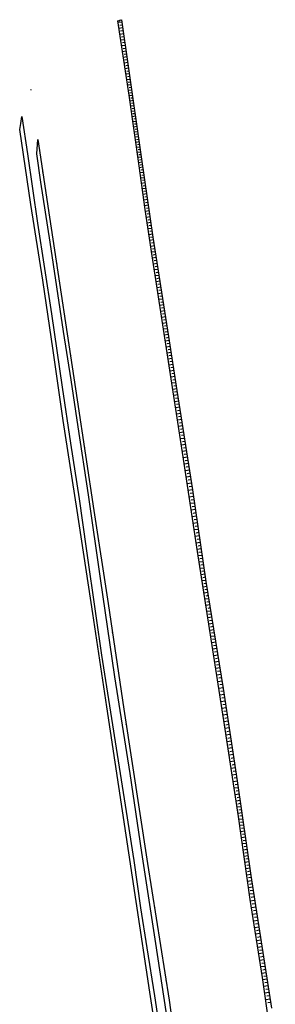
# Model space of a CAD drawing. Extents: x 3408772 to 3410442, y 5787844 to 5790056.
# Tile 80 of 80: x 3409436 to 3409532, y 5789686 to 5790056. Entities that reach past the tile are written whole.
import ezdxf

# ---------------------------------------------------------------- set-up
doc = ezdxf.new("R2010")
doc.units = 0
doc.header["$MEASUREMENT"] = 0
doc.linetypes.add('LINIENART0', pattern=[0])
doc.layers.add('NULLEBENE', color=7, linetype='Continuous')
doc.layers.add('TOP-HOEHENI', color=7, linetype='Continuous')

# ---------------------------------------------------------------- blocks, each defined once
blk = doc.blocks.new('GELAEN-109')
at = {"layer": 'NULLEBENE', "color": 1, "linetype": 'LINIENART0'}
for p, q in [((-0.188, 0.188), (0.188, -0.188)), ((-0.188, -0.188), (0.188, 0.188))]:
    blk.add_line(p, q, dxfattribs=at)

msp = doc.modelspace()

# ---------------------------------------------------------------- linework, layer by layer
at = {"layer": 'TOP-HOEHENI', "color": 95, "linetype": 'LINIENART0'}
for p, q in [((3409472.526, 5790055.901), (3409473.867, 5790056.368)), ((3409476.795, 5790027.949), (3409472.526, 5790055.901)), ((3409474.017, 5790055.472), (3409472.64, 5790055.269)), ((3409473.611, 5790056.188), (3409472.936, 5790055.76)), ((3409473.867, 5790056.368), (3409476.322, 5790039.723)), ((3409474.345, 5790053.252), (3409472.979, 5790053.05)), ((3409474.181, 5790054.36), (3409473.267, 5790054.225)), ((3409474.508, 5790052.147), (3409473.601, 5790052.013)), ((3409474.67, 5790051.045), (3409473.316, 5790050.845)), ((3409474.994, 5790048.852), (3409473.651, 5790048.654)), ((3409474.832, 5790049.947), (3409473.933, 5790049.814)), ((3409475.315, 5790046.673), (3409473.983, 5790046.477)), ((3409475.155, 5790047.761), (3409474.263, 5790047.629)), ((3409475.634, 5790044.508), (3409474.314, 5790044.313)), ((3409475.475, 5790045.589), (3409474.591, 5790045.459)), ((3409475.952, 5790042.356), (3409474.642, 5790042.163)), ((3409475.793, 5790043.43), (3409474.916, 5790043.301)), ((3409476.11, 5790041.286), (3409475.24, 5790041.157)), ((3409476.267, 5790040.218), (3409474.968, 5790040.027)), ((3409476.571, 5790038.096), (3409475.291, 5790037.914)), ((3409476.421, 5790039.154), (3409475.56, 5790039.032)), ((3409476.72, 5790037.045), (3409475.874, 5790036.925)), ((3409476.322, 5790039.723), (3409481.406, 5790003.851)), ((3409476.868, 5790036.001), (3409475.61, 5790035.822)), ((3409477.161, 5790033.933), (3409475.926, 5790033.758)), ((3409477.015, 5790034.963), (3409476.184, 5790034.845)), ((3409477.45, 5790031.893), (3409476.237, 5790031.72)), ((3409477.306, 5790032.909), (3409476.49, 5790032.794)), ((3409477.736, 5790029.879), (3409476.544, 5790029.71)), ((3409477.594, 5790030.882), (3409476.792, 5790030.769)), ((3409480.622, 5790001.457), (3409476.795, 5790027.949)), ((3409478.017, 5790027.892), (3409476.846, 5790027.726)), ((3409477.877, 5790028.882), (3409477.09, 5790028.771)), ((3409478.297, 5790025.92), (3409477.13, 5790025.755)), ((3409478.157, 5790026.905), (3409477.378, 5790026.795)), ((3409478.575, 5790023.954), (3409477.414, 5790023.79)), ((3409478.436, 5790024.936), (3409477.66, 5790024.826)), ((3409478.853, 5790021.995), (3409477.697, 5790021.831)), ((3409478.714, 5790022.974), (3409477.942, 5790022.865)), ((3409436.098, 5790017.277), (3409436.559, 5790020.008)), ((3409436.559, 5790020.008), (3409438.64, 5790005.909)), ((3409479.13, 5790020.043), (3409477.979, 5790019.88)), ((3409478.992, 5790021.018), (3409478.223, 5790020.909)), ((3409479.268, 5790019.069), (3409478.502, 5790018.96)), ((3409435.722, 5790015.036), (3409436.098, 5790017.277)), ((3409439.932, 5789986.878), (3409435.722, 5790015.036)), ((3409479.406, 5790018.096), (3409478.26, 5790017.934)), ((3409479.681, 5790016.157), (3409478.54, 5790015.995)), ((3409479.543, 5790017.126), (3409478.781, 5790017.018)), ((3409479.818, 5790015.189), (3409479.059, 5790015.082)), ((3409442.127, 5790005.928), (3409442.509, 5790011.267)), ((3409442.509, 5790011.267), (3409446.905, 5789982.07)), ((3409479.955, 5790014.223), (3409478.82, 5790014.062)), ((3409480.228, 5790012.296), (3409479.098, 5790012.136)), ((3409480.091, 5790013.259), (3409479.336, 5790013.152)), ((3409480.364, 5790011.335), (3409479.612, 5790011.228)), ((3409480.5, 5790010.375), (3409479.375, 5790010.216)), ((3409480.771, 5790008.461), (3409479.652, 5790008.302)), ((3409480.636, 5790009.417), (3409479.888, 5790009.311)), ((3409480.907, 5790007.506), (3409480.162, 5790007.4)), ((3409438.64, 5790005.909), (3409442.433, 5789979.853)), ((3409443.694, 5789995.284), (3409442.127, 5790005.928)), ((3409481.042, 5790006.553), (3409479.927, 5790006.395)), ((3409481.311, 5790004.651), (3409480.202, 5790004.494)), ((3409481.177, 5790005.601), (3409480.435, 5790005.496)), ((3409481.446, 5790003.702), (3409480.709, 5790003.593)), ((3409481.406, 5790003.851), (3409485.747, 5789974.587)), ((3409481.587, 5790002.754), (3409480.477, 5790002.589)), ((3409482.825, 5789985.029), (3409480.622, 5790001.457)), ((3409481.869, 5790000.849), (3409480.745, 5790000.683)), ((3409481.728, 5790001.804), (3409480.985, 5790001.693)), ((3409482.012, 5789999.887), (3409481.254, 5789999.775)), ((3409482.156, 5789998.917), (3409481.005, 5789998.746)), ((3409482.448, 5789996.95), (3409481.269, 5789996.775)), ((3409482.301, 5789997.938), (3409481.525, 5789997.822)), ((3409447.101, 5789972.755), (3409443.694, 5789995.284)), ((3409482.745, 5789994.95), (3409481.538, 5789994.771)), ((3409482.596, 5789995.954), (3409481.8, 5789995.836)), ((3409483.046, 5789992.914), (3409481.811, 5789992.731)), ((3409482.895, 5789993.936), (3409482.081, 5789993.816)), ((3409483.354, 5789990.844), (3409482.09, 5789990.657)), ((3409483.199, 5789991.884), (3409482.366, 5789991.76)), ((3409483.666, 5789988.738), (3409482.373, 5789988.546)), ((3409483.509, 5789989.795), (3409482.657, 5789989.669)), ((3409444.347, 5789958.366), (3409439.932, 5789986.878)), ((3409483.984, 5789986.595), (3409482.661, 5789986.399)), ((3409485.424, 5789967.596), (3409482.825, 5789985.029)), ((3409483.824, 5789987.671), (3409482.952, 5789987.542)), ((3409484.145, 5789985.51), (3409483.253, 5789985.377)), ((3409446.905, 5789982.07), (3409457.334, 5789913.419)), ((3409484.307, 5789984.417), (3409482.964, 5789984.217)), ((3409484.631, 5789982.232), (3409483.29, 5789982.033)), ((3409484.469, 5789983.324), (3409483.574, 5789983.191)), ((3409442.433, 5789979.853), (3409447.622, 5789945.686)), ((3409484.955, 5789980.05), (3409483.615, 5789979.851)), ((3409484.793, 5789981.141), (3409483.899, 5789981.008)), ((3409485.278, 5789977.869), (3409483.94, 5789977.67)), ((3409485.117, 5789978.959), (3409484.224, 5789978.827)), ((3409485.601, 5789975.69), (3409484.265, 5789975.492)), ((3409485.44, 5789976.779), (3409484.548, 5789976.647)), ((3409485.763, 5789974.602), (3409484.872, 5789974.47)), ((3409485.747, 5789974.587), (3409491.549, 5789937.227)), ((3409452.208, 5789939.139), (3409447.101, 5789972.755)), ((3409485.931, 5789973.513), (3409484.591, 5789973.305)), ((3409486.272, 5789971.323), (3409484.918, 5789971.112)), ((3409486.101, 5789972.42), (3409485.203, 5789972.28)), ((3409486.443, 5789970.222), (3409485.536, 5789970.081)), ((3409486.614, 5789969.116), (3409485.247, 5789968.904)), ((3409491.335, 5789929.474), (3409485.424, 5789967.596)), ((3409486.959, 5789966.894), (3409485.584, 5789966.681)), ((3409486.786, 5789968.007), (3409485.871, 5789967.865)), ((3409487.305, 5789964.669), (3409485.929, 5789964.455)), ((3409487.132, 5789965.782), (3409486.215, 5789965.639)), ((3409487.478, 5789963.556), (3409486.56, 5789963.413)), ((3409487.651, 5789962.442), (3409486.274, 5789962.229)), ((3409487.996, 5789960.215), (3409486.619, 5789960.002)), ((3409487.824, 5789961.329), (3409486.906, 5789961.186)), ((3409488.169, 5789959.102), (3409487.251, 5789958.959)), ((3409448.278, 5789932.009), (3409444.347, 5789958.366)), ((3409488.342, 5789957.988), (3409486.965, 5789957.774)), ((3409488.688, 5789955.76), (3409487.31, 5789955.545)), ((3409488.515, 5789956.874), (3409487.597, 5789956.731)), ((3409489.035, 5789953.531), (3409487.656, 5789953.317)), ((3409488.862, 5789954.645), (3409487.942, 5789954.502)), ((3409489.208, 5789952.416), (3409488.288, 5789952.273)), ((3409489.381, 5789951.301), (3409488.001, 5789951.087)), ((3409489.727, 5789949.071), (3409488.347, 5789948.857)), ((3409489.554, 5789950.186), (3409488.634, 5789950.043)), ((3409489.9, 5789947.955), (3409488.98, 5789947.813)), ((3409447.622, 5789945.686), (3409451.646, 5789918.132)), ((3409490.074, 5789946.84), (3409488.693, 5789946.626)), ((3409490.42, 5789944.608), (3409489.039, 5789944.394)), ((3409490.247, 5789945.724), (3409489.326, 5789945.581)), ((3409490.767, 5789942.376), (3409489.385, 5789942.162)), ((3409490.594, 5789943.492), (3409489.673, 5789943.349)), ((3409490.94, 5789941.26), (3409490.019, 5789941.117)), ((3409455.032, 5789920.89), (3409452.208, 5789939.139)), ((3409491.114, 5789940.143), (3409489.732, 5789939.929)), ((3409491.461, 5789937.91), (3409490.078, 5789937.695)), ((3409491.287, 5789939.027), (3409490.365, 5789938.884)), ((3409491.635, 5789936.793), (3409490.713, 5789936.648)), ((3409491.549, 5789937.227), (3409494.741, 5789916.954)), ((3409491.811, 5789935.675), (3409490.425, 5789935.457)), ((3409492.164, 5789933.434), (3409490.773, 5789933.215)), ((3409491.987, 5789934.555), (3409491.061, 5789934.41)), ((3409452.081, 5789905.587), (3409448.278, 5789932.009)), ((3409492.517, 5789931.187), (3409491.121, 5789930.967)), ((3409496.869, 5789893.606), (3409491.335, 5789929.474)), ((3409492.34, 5789932.311), (3409491.411, 5789932.165)), ((3409492.695, 5789930.061), (3409491.762, 5789929.914)), ((3409492.872, 5789928.933), (3409491.47, 5789928.712)), ((3409493.228, 5789926.671), (3409491.819, 5789926.449)), ((3409493.05, 5789927.803), (3409492.113, 5789927.656)), ((3409493.586, 5789924.401), (3409492.17, 5789924.178)), ((3409493.407, 5789925.537), (3409492.465, 5789925.389)), ((3409493.945, 5789922.121), (3409492.522, 5789921.897)), ((3409493.765, 5789923.262), (3409492.819, 5789923.113)), ((3409457.673, 5789903.279), (3409455.032, 5789920.89)), ((3409494.305, 5789919.834), (3409492.875, 5789919.608)), ((3409494.125, 5789920.979), (3409493.174, 5789920.829)), ((3409494.486, 5789918.686), (3409493.53, 5789918.536)), ((3409451.646, 5789918.132), (3409454.758, 5789897.099)), ((3409494.667, 5789917.537), (3409493.229, 5789917.311)), ((3409495.028, 5789915.232), (3409493.585, 5789915.006)), ((3409494.848, 5789916.386), (3409493.887, 5789916.235)), ((3409494.741, 5789916.954), (3409500.606, 5789879.522)), ((3409457.334, 5789913.419), (3409463.581, 5789871.831)), ((3409495.39, 5789912.92), (3409493.942, 5789912.693)), ((3409495.209, 5789914.077), (3409494.245, 5789913.926)), ((3409495.572, 5789911.762), (3409494.604, 5789911.61)), ((3409495.754, 5789910.602), (3409494.3, 5789910.374)), ((3409496.118, 5789908.277), (3409494.658, 5789908.048)), ((3409495.936, 5789909.44), (3409494.964, 5789909.288)), ((3409457.33, 5789871.828), (3409452.081, 5789905.587)), ((3409496.483, 5789905.945), (3409495.018, 5789905.715)), ((3409496.301, 5789907.112), (3409495.326, 5789906.959)), ((3409496.85, 5789903.607), (3409495.379, 5789903.376)), ((3409496.666, 5789904.777), (3409495.688, 5789904.623)), ((3409461.594, 5789877.658), (3409457.673, 5789903.279)), ((3409497.217, 5789901.261), (3409495.741, 5789901.03)), ((3409497.033, 5789902.435), (3409496.051, 5789902.281)), ((3409497.401, 5789900.086), (3409496.416, 5789899.932)), ((3409454.758, 5789897.099), (3409458.079, 5789876.196)), ((3409497.586, 5789898.909), (3409496.104, 5789898.677)), ((3409497.955, 5789896.55), (3409496.468, 5789896.317)), ((3409497.77, 5789897.731), (3409496.781, 5789897.576)), ((3409498.326, 5789894.185), (3409496.833, 5789893.951)), ((3409502.413, 5789856.376), (3409496.869, 5789893.606)), ((3409498.141, 5789895.368), (3409497.147, 5789895.213)), ((3409498.512, 5789892.999), (3409497.512, 5789892.842)), ((3409498.699, 5789891.807), (3409497.19, 5789891.571)), ((3409499.075, 5789889.408), (3409497.548, 5789889.168)), ((3409498.886, 5789890.61), (3409497.874, 5789890.452)), ((3409499.454, 5789886.986), (3409497.909, 5789886.743)), ((3409499.264, 5789888.2), (3409498.24, 5789888.039)), ((3409499.645, 5789885.766), (3409498.609, 5789885.604)), ((3409499.837, 5789884.541), (3409498.274, 5789884.296)), ((3409500.224, 5789882.073), (3409498.641, 5789881.825)), ((3409500.03, 5789883.309), (3409498.981, 5789883.145)), ((3409466.034, 5789846.252), (3409461.594, 5789877.658)), ((3409500.614, 5789879.581), (3409499.013, 5789879.331)), ((3409500.419, 5789880.83), (3409499.357, 5789880.664)), ((3409500.799, 5789878.329), (3409499.731, 5789878.172)), ((3409500.606, 5789879.522), (3409505.651, 5789845.025)), ((3409458.079, 5789876.196), (3409460.681, 5789857.455)), ((3409500.982, 5789877.077), (3409499.383, 5789876.844)), ((3409501.347, 5789874.581), (3409499.755, 5789874.348)), ((3409501.165, 5789875.828), (3409500.101, 5789875.673)), ((3409463.108, 5789833.071), (3409457.33, 5789871.828)), ((3409463.581, 5789871.831), (3409468.884, 5789836.804)), ((3409501.711, 5789872.093), (3409500.125, 5789871.861)), ((3409501.529, 5789873.336), (3409500.47, 5789873.181)), ((3409501.892, 5789870.852), (3409500.837, 5789870.697)), ((3409502.074, 5789869.612), (3409500.494, 5789869.382)), ((3409502.435, 5789867.14), (3409500.862, 5789866.91)), ((3409502.254, 5789868.375), (3409501.204, 5789868.222)), ((3409502.796, 5789864.676), (3409501.229, 5789864.447)), ((3409502.615, 5789865.907), (3409501.569, 5789865.754)), ((3409502.975, 5789863.446), (3409501.933, 5789863.294)), ((3409503.155, 5789862.219), (3409501.595, 5789861.991)), ((3409503.513, 5789859.77), (3409501.959, 5789859.543)), ((3409503.334, 5789860.994), (3409502.296, 5789860.842)), ((3409460.681, 5789857.455), (3409464.321, 5789832.166)), ((3409503.87, 5789857.33), (3409502.323, 5789857.103)), ((3409508.209, 5789819.413), (3409502.413, 5789856.376)), ((3409503.691, 5789858.549), (3409502.658, 5789858.398)), ((3409504.048, 5789856.112), (3409503.021, 5789855.962)), ((3409504.225, 5789854.901), (3409502.697, 5789854.678)), ((3409504.576, 5789852.503), (3409503.072, 5789852.283)), ((3409504.401, 5789853.698), (3409503.39, 5789853.551)), ((3409504.922, 5789850.135), (3409503.443, 5789849.919)), ((3409504.749, 5789851.315), (3409503.755, 5789851.17)), ((3409505.094, 5789848.962), (3409504.116, 5789848.819)), ((3409471.443, 5789809.222), (3409466.034, 5789846.252)), ((3409505.264, 5789847.797), (3409503.809, 5789847.584)), ((3409505.602, 5789845.488), (3409504.171, 5789845.279)), ((3409505.433, 5789846.639), (3409504.471, 5789846.498)), ((3409505.777, 5789844.346), (3409504.828, 5789844.193)), ((3409505.651, 5789845.025), (3409512.094, 5789804.84)), ((3409505.96, 5789843.202), (3409504.532, 5789842.973)), ((3409506.328, 5789840.908), (3409504.892, 5789840.677)), ((3409506.144, 5789842.056), (3409505.189, 5789841.903)), ((3409468.884, 5789836.804), (3409474.772, 5789797.069)), ((3409506.698, 5789838.603), (3409505.254, 5789838.372)), ((3409506.513, 5789839.757), (3409505.553, 5789839.603)), ((3409506.883, 5789837.448), (3409505.918, 5789837.293)), ((3409468.397, 5789797.962), (3409463.108, 5789833.071)), ((3409507.069, 5789836.289), (3409505.617, 5789836.056)), ((3409507.441, 5789833.965), (3409505.981, 5789833.731)), ((3409507.255, 5789835.129), (3409506.284, 5789834.973)), ((3409464.321, 5789832.166), (3409466.383, 5789817.329)), ((3409507.816, 5789831.632), (3409506.347, 5789831.396)), ((3409507.628, 5789832.8), (3409506.652, 5789832.643)), ((3409508.003, 5789830.461), (3409507.022, 5789830.304)), ((3409508.191, 5789829.288), (3409506.715, 5789829.051)), ((3409508.569, 5789826.935), (3409507.084, 5789826.697)), ((3409508.38, 5789828.113), (3409507.393, 5789827.954)), ((3409508.758, 5789825.754), (3409507.766, 5789825.595)), ((3409508.948, 5789824.571), (3409507.455, 5789824.332)), ((3409509.328, 5789822.197), (3409507.828, 5789821.957)), ((3409509.138, 5789823.386), (3409508.14, 5789823.226)), ((3409509.71, 5789819.814), (3409508.202, 5789819.572)), ((3409512.543, 5789791.106), (3409508.209, 5789819.413)), ((3409509.519, 5789821.007), (3409508.516, 5789820.846)), ((3409509.902, 5789818.617), (3409508.891, 5789818.455)), ((3409466.383, 5789817.329), (3409475.739, 5789758.518)), ((3409510.095, 5789817.416), (3409508.57, 5789817.171)), ((3409510.483, 5789814.997), (3409508.941, 5789814.75)), ((3409510.288, 5789816.209), (3409509.266, 5789816.045)), ((3409510.874, 5789812.557), (3409509.315, 5789812.307)), ((3409510.678, 5789813.779), (3409509.644, 5789813.614)), ((3409511.071, 5789811.329), (3409510.026, 5789811.161)), ((3409477.17, 5789772.799), (3409471.443, 5789809.222)), ((3409511.269, 5789810.095), (3409509.692, 5789809.843)), ((3409511.667, 5789807.613), (3409510.073, 5789807.357)), ((3409511.467, 5789808.857), (3409510.41, 5789808.687)), ((3409512.068, 5789805.108), (3409510.456, 5789804.85)), ((3409511.867, 5789806.363), (3409510.798, 5789806.192)), ((3409512.263, 5789803.848), (3409511.186, 5789803.684)), ((3409512.094, 5789804.84), (3409517.404, 5789770.124)), ((3409512.456, 5789802.588), (3409510.841, 5789802.341)), ((3409512.842, 5789800.067), (3409511.227, 5789799.82)), ((3409512.649, 5789801.327), (3409511.572, 5789801.163)), ((3409472.956, 5789767.939), (3409468.397, 5789797.962)), ((3409474.772, 5789797.069), (3409483.736, 5789738.999)), ((3409513.227, 5789797.547), (3409511.612, 5789797.3)), ((3409513.035, 5789798.807), (3409511.958, 5789798.642)), ((3409513.42, 5789796.287), (3409512.343, 5789796.123)), ((3409513.613, 5789795.028), (3409511.998, 5789794.781)), ((3409513.998, 5789792.508), (3409512.384, 5789792.262)), ((3409513.805, 5789793.768), (3409512.729, 5789793.603)), ((3409517.85, 5789756.721), (3409512.543, 5789791.106)), ((3409514.383, 5789789.99), (3409512.771, 5789789.744)), ((3409514.191, 5789791.249), (3409513.115, 5789791.085)), ((3409514.575, 5789788.733), (3409513.502, 5789788.568)), ((3409514.768, 5789787.476), (3409513.159, 5789787.23)), ((3409515.152, 5789784.966), (3409513.546, 5789784.72)), ((3409514.96, 5789786.22), (3409513.888, 5789786.056)), ((3409515.535, 5789782.46), (3409513.933, 5789782.215)), ((3409515.343, 5789783.712), (3409514.274, 5789783.549)), ((3409515.918, 5789779.958), (3409514.319, 5789779.713)), ((3409515.726, 5789781.208), (3409514.66, 5789781.045)), ((3409516.109, 5789778.708), (3409515.044, 5789778.545)), ((3409516.3, 5789777.46), (3409514.704, 5789777.216)), ((3409516.681, 5789774.966), (3409515.089, 5789774.723)), ((3409516.49, 5789776.213), (3409515.428, 5789776.05)), ((3409481.605, 5789743.19), (3409477.17, 5789772.799)), ((3409517.062, 5789772.477), (3409515.473, 5789772.234)), ((3409516.872, 5789773.721), (3409515.811, 5789773.559)), ((3409517.252, 5789771.234), (3409516.194, 5789771.072)), ((3409517.404, 5789770.124), (3409522.442, 5789734.483)), ((3409479.418, 5789724.687), (3409472.956, 5789767.939)), ((3409517.441, 5789769.991), (3409515.854, 5789769.767)), ((3409517.79, 5789767.524), (3409516.234, 5789767.304)), ((3409517.617, 5789768.753), (3409516.569, 5789768.605)), ((3409518.134, 5789765.095), (3409516.609, 5789764.879)), ((3409517.963, 5789766.305), (3409516.936, 5789766.159)), ((3409518.472, 5789762.703), (3409516.977, 5789762.492)), ((3409518.303, 5789763.894), (3409517.297, 5789763.752)), ((3409518.804, 5789760.349), (3409517.34, 5789760.142)), ((3409518.639, 5789761.522), (3409517.652, 5789761.382)), ((3409518.969, 5789759.185), (3409518.002, 5789759.049)), ((3409475.739, 5789758.518), (3409478.527, 5789740.1)), ((3409519.132, 5789758.031), (3409517.697, 5789757.828)), ((3409522.191, 5789725.436), (3409517.85, 5789756.721)), ((3409519.455, 5789755.744), (3409518.032, 5789755.543)), ((3409519.294, 5789756.886), (3409518.347, 5789756.752)), ((3409519.779, 5789753.456), (3409518.35, 5789753.254)), ((3409519.617, 5789754.601), (3409518.666, 5789754.467)), ((3409519.941, 5789752.309), (3409518.986, 5789752.174)), ((3409520.103, 5789751.161), (3409518.669, 5789750.958)), ((3409520.429, 5789748.858), (3409518.988, 5789748.655)), ((3409520.266, 5789750.011), (3409519.307, 5789749.875)), ((3409520.755, 5789746.549), (3409519.309, 5789746.344)), ((3409520.592, 5789747.704), (3409519.629, 5789747.568)), ((3409521.083, 5789744.232), (3409519.63, 5789744.026)), ((3409520.919, 5789745.391), (3409519.953, 5789745.254)), ((3409486.788, 5789708.912), (3409481.605, 5789743.19)), ((3409521.411, 5789741.907), (3409519.953, 5789741.701)), ((3409521.247, 5789743.07), (3409520.277, 5789742.933)), ((3409521.576, 5789740.742), (3409520.602, 5789740.605)), ((3409478.527, 5789740.1), (3409481.04, 5789722.351)), ((3409483.736, 5789738.999), (3409491.766, 5789687.624)), ((3409521.741, 5789739.576), (3409520.277, 5789739.369)), ((3409522.071, 5789737.237), (3409520.601, 5789737.029)), ((3409521.906, 5789738.407), (3409520.928, 5789738.269)), ((3409522.403, 5789734.891), (3409520.927, 5789734.682)), ((3409522.237, 5789736.065), (3409521.255, 5789735.926)), ((3409522.579, 5789733.715), (3409521.589, 5789733.561)), ((3409522.442, 5789734.483), (3409530.208, 5789684.613)), ((3409522.764, 5789732.529), (3409521.258, 5789732.294)), ((3409523.139, 5789730.119), (3409521.593, 5789729.878)), ((3409522.951, 5789731.33), (3409521.934, 5789731.172)), ((3409523.522, 5789727.66), (3409521.936, 5789727.413)), ((3409523.33, 5789728.896), (3409522.286, 5789728.733)), ((3409523.717, 5789726.411), (3409522.645, 5789726.244)), ((3409484.629, 5789690.57), (3409479.418, 5789724.687)), ((3409481.04, 5789722.351), (3409483.446, 5789707.313)), ((3409526.843, 5789696.098), (3409522.191, 5789725.436)), ((3409523.913, 5789725.15), (3409522.294, 5789724.898)), ((3409524.305, 5789722.629), (3409522.693, 5789722.378)), ((3409524.109, 5789723.888), (3409523.032, 5789723.721)), ((3409524.697, 5789720.117), (3409523.091, 5789719.867)), ((3409524.501, 5789721.372), (3409523.429, 5789721.205)), ((3409524.892, 5789718.864), (3409523.824, 5789718.698)), ((3409525.087, 5789717.613), (3409523.488, 5789717.364)), ((3409525.475, 5789715.118), (3409523.884, 5789714.87)), ((3409525.281, 5789716.365), (3409524.218, 5789716.199)), ((3409525.862, 5789712.632), (3409524.278, 5789712.385)), ((3409525.669, 5789713.874), (3409524.61, 5789713.709)), ((3409526.055, 5789711.392), (3409525.001, 5789711.227)), ((3409483.446, 5789707.313), (3409486.296, 5789689.204)), ((3409491.981, 5789675.151), (3409486.788, 5789708.912)), ((3409526.248, 5789710.154), (3409524.671, 5789709.908)), ((3409526.633, 5789707.684), (3409525.062, 5789707.439)), ((3409526.441, 5789708.918), (3409525.391, 5789708.754)), ((3409527.016, 5789705.223), (3409525.452, 5789704.979)), ((3409526.825, 5789706.452), (3409525.78, 5789706.289)), ((3409527.207, 5789703.995), (3409526.167, 5789703.833)), ((3409527.398, 5789702.77), (3409525.841, 5789702.527)), ((3409527.779, 5789700.325), (3409526.228, 5789700.084)), ((3409527.589, 5789701.547), (3409526.553, 5789701.385)), ((3409528.158, 5789697.889), (3409526.614, 5789697.649)), ((3409531.659, 5789663.225), (3409526.843, 5789696.098)), ((3409527.969, 5789699.106), (3409526.937, 5789698.946)), ((3409528.347, 5789696.674), (3409527.32, 5789696.514)), ((3409528.536, 5789695.46), (3409526.99, 5789695.219)), ((3409528.918, 5789693.011), (3409527.349, 5789692.767)), ((3409528.727, 5789694.239), (3409527.688, 5789694.077)), ((3409489.528, 5789658.462), (3409484.629, 5789690.57)), ((3409486.296, 5789689.204), (3409489.809, 5789666.153)), ((3409529.303, 5789690.535), (3409527.713, 5789690.287)), ((3409529.11, 5789691.776), (3409528.057, 5789691.612)), ((3409529.498, 5789689.287), (3409528.43, 5789689.12)), ((3409491.766, 5789687.624), (3409496.723, 5789653.488)), ((3409529.693, 5789688.031), (3409528.08, 5789687.78)), ((3409529.89, 5789686.769), (3409528.807, 5789686.6))]:
    msp.add_line(p, q, dxfattribs=at)

# ---------------------------------------------------------------- block references
at = {"layer": 'TOP-HOEHENI', "xscale": 0.333, "yscale": 0.333}
for p, rotation in [((3409439.888, 5790030.085), 277.9), ((3409444.351, 5789999.034), 278.6), ((3409449.585, 5789964.428), 278.6), ((3409454.842, 5789929.825), 278.6), ((3409460.068, 5789895.217), 278.5000000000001), ((3409465.28, 5789860.607), 278.6), ((3409470.485, 5789825.997), 278.4), ((3409475.65, 5789791.38), 278.8), ((3409480.99, 5789756.79), 278.8), ((3409486.361, 5789722.204), 278.9), ((3409490.602, 5789695.071), 278.9)]:
    msp.add_blockref('GELAEN-109', p, dxfattribs=dict(at, rotation=rotation))

doc.saveas('drawing.dxf')
